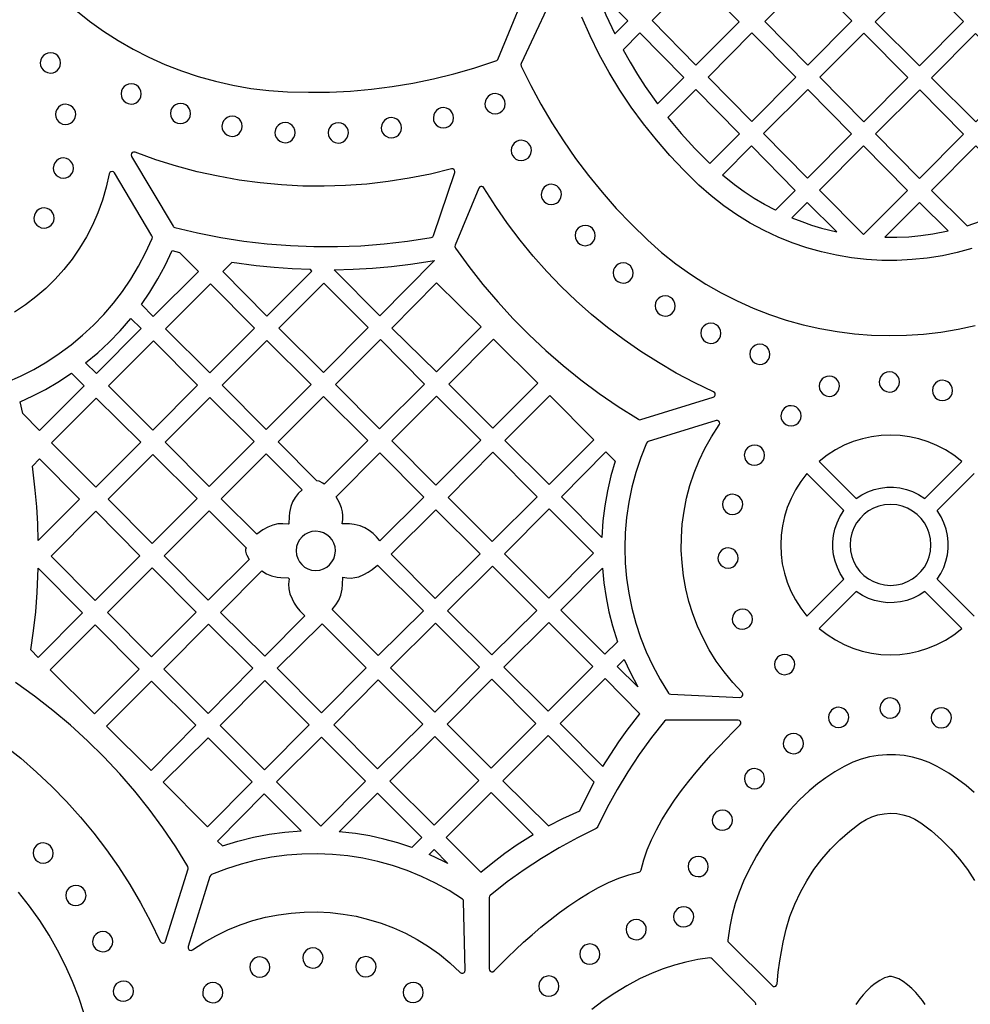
# Model space of a CAD drawing. Header units: millimetres. Extents: x -1176 to 822, y -1617 to -119.
# Tile 10 of 119: x -980 to -821, y -1178 to -1014. Entities that reach past the tile are written whole.
import ezdxf

# ---------------------------------------------------------------- set-up
doc = ezdxf.new("R2010")
doc.units = ezdxf.units.MM
doc.layers.add('pattern', color=5, linetype='Continuous', true_color=0x0000ff)

msp = doc.modelspace()

# ---------------------------------------------------------------- linework, layer by layer
at = {"layer": 'pattern'}
for points in [[(-970.53, -1012.07), (-968.26, -1013.86), (-965.9, -1015.54), (-963.46, -1017.11), (-960.94, -1018.56), (-958.34, -1019.89), (-955.66, -1021.09), (-952.92, -1022.16), (-950.12, -1023.1), (-947.25, -1023.9), (-944.33, -1024.56), (-941.35, -1025.08), (-938.33, -1025.44), (-935.26, -1025.66), (-931.75, -1025.74), (-928.25, -1025.7), (-924.75, -1025.52), (-921.27, -1025.21), (-917.8, -1024.77), (-914.36, -1024.2), (-910.93, -1023.5), (-907.53, -1022.67), (-904.17, -1021.71), (-900.51, -1020.52), (-900.37, -1020.45), (-900.22, -1020.25), (-893.9, -1004.98)], [(-889.56, -1006.53), (-896.29, -1020.96), (-896.34, -1021.12), (-896.29, -1021.37), (-894.71, -1024.59), (-893.01, -1027.74), (-891.2, -1030.83), (-889.27, -1033.83), (-887.23, -1036.77), (-885.08, -1039.62), (-882.82, -1042.39), (-880.46, -1045.07), (-877.99, -1047.67), (-875.21, -1050.36), (-872.91, -1052.4), (-870.53, -1054.3), (-868.07, -1056.06), (-865.55, -1057.68), (-862.97, -1059.16), (-860.33, -1060.5), (-857.65, -1061.7), (-854.91, -1062.77), (-852.14, -1063.69), (-849.34, -1064.47), (-846.51, -1065.11), (-843.66, -1065.61), (-840.78, -1065.97), (-837.9, -1066.2), (-835.01, -1066.28), (-832.12, -1066.22), (-829.24, -1066.02), (-826.37, -1065.68), (-823.51, -1065.2), (-820.67, -1064.59)], [(-821.18, -1051.75), (-823.64, -1052.42), (-826.12, -1052.96), (-828.63, -1053.36), (-831.15, -1053.62), (-833.68, -1053.75), (-836.21, -1053.74), (-838.74, -1053.59), (-841.26, -1053.31), (-843.76, -1052.89), (-846.24, -1052.34), (-848.7, -1051.65), (-851.12, -1050.82), (-853.5, -1049.86), (-855.84, -1048.76), (-858.13, -1047.53), (-860.36, -1046.15), (-862.53, -1044.65), (-864.63, -1043), (-866.68, -1041.2), (-869.16, -1038.79), (-871.53, -1036.28), (-873.78, -1033.68), (-875.92, -1030.99), (-877.95, -1028.22), (-879.85, -1025.36), (-881.63, -1022.42), (-883.29, -1019.42), (-884.82, -1016.34), (-886.22, -1013.19)], [(-982.04, -1074.04), (-979.74, -1073.03), (-977.51, -1071.9), (-975.36, -1070.64), (-973.29, -1069.28), (-971.3, -1067.8), (-969.39, -1066.22), (-967.59, -1064.54), (-965.87, -1062.75), (-964.26, -1060.88), (-962.76, -1058.91), (-961.36, -1056.86), (-960.07, -1054.72), (-958.91, -1052.51), (-957.8, -1050.09), (-957.76, -1049.9), (-957.83, -1049.66), (-964.07, -1039.18), (-964.24, -1039.01), (-964.45, -1038.95), (-964.67, -1038.98), (-964.85, -1039.11), (-964.96, -1039.34), (-965.46, -1041.56), (-966.09, -1043.73), (-966.86, -1045.83), (-967.75, -1047.86), (-968.76, -1049.83), (-969.9, -1051.71), (-971.15, -1053.52), (-972.5, -1055.24), (-973.96, -1056.87), (-975.52, -1058.4), (-977.17, -1059.84), (-978.91, -1061.17), (-980.73, -1062.39)], [(-820.84, -1113.03), (-827, -1106.86), (-826.39, -1105.91), (-825.89, -1104.92), (-825.52, -1103.88), (-825.27, -1102.82), (-825.15, -1101.74), (-825.14, -1100.66), (-825.26, -1099.58), (-825.49, -1098.51), (-825.86, -1097.48), (-826.34, -1096.48), (-827, -1095.44), (-820.84, -1089.27)], [(-982.44, -1134.51), (-979.71, -1136.7), (-977.07, -1138.99), (-974.53, -1141.39), (-972.1, -1143.89), (-969.76, -1146.49), (-967.53, -1149.17), (-965.41, -1151.95), (-963.4, -1154.81), (-961.5, -1157.75), (-959.73, -1160.77), (-958.07, -1163.87), (-956.45, -1167.23), (-956.3, -1167.41), (-956.1, -1167.5), (-955.89, -1167.49), (-955.69, -1167.39), (-955.55, -1167.17), (-951.8, -1155.13), (-951.78, -1154.98), (-951.85, -1154.74), (-953.88, -1151.46), (-956.03, -1148.27), (-958.31, -1145.17), (-960.7, -1142.17), (-963.21, -1139.27), (-965.83, -1136.47), (-968.56, -1133.77), (-971.4, -1131.19), (-974.34, -1128.71), (-977.38, -1126.35), (-980.59, -1124.07)], [(-820.83, -1142.4), (-822.17, -1141.25), (-823.58, -1140.19), (-825.04, -1139.2), (-826.98, -1138.06), (-828.31, -1137.41), (-829.68, -1136.9), (-831.08, -1136.51), (-832.51, -1136.25), (-833.94, -1136.11), (-835.39, -1136.11), (-836.83, -1136.23), (-838.25, -1136.48), (-839.66, -1136.86), (-841.03, -1137.37), (-842.48, -1138.06), (-844.03, -1138.96), (-845.51, -1139.93), (-846.93, -1140.97), (-848.29, -1142.1), (-849.93, -1143.63), (-851.57, -1145.37), (-853.11, -1147.16), (-854.53, -1149.02), (-855.86, -1150.95), (-857.1, -1152.96), (-858.38, -1155.33), (-859.25, -1157.16), (-859.99, -1159), (-860.62, -1160.88), (-861.14, -1162.78), (-861.54, -1164.73), (-861.87, -1167.02), (-861.86, -1167.2), (-861.72, -1167.41), (-854.47, -1174.58), (-854.29, -1174.7), (-854.08, -1174.72), (-853.89, -1174.66), (-853.74, -1174.52), (-853.65, -1174.28), (-853.46, -1172.35), (-853.21, -1170.44), (-852.67, -1167.32), (-852.16, -1165.15), (-851.51, -1163.04), (-850.71, -1160.99), (-849.78, -1159), (-848.72, -1157.09), (-847.53, -1155.25), (-846.21, -1153.5), (-844.77, -1151.84), (-843.22, -1150.28), (-841.56, -1148.82), (-839.77, -1147.46), (-838.84, -1146.89), (-837.86, -1146.44), (-836.85, -1146.13), (-835.82, -1145.93), (-834.77, -1145.86), (-833.72, -1145.92), (-832.68, -1146.11), (-831.67, -1146.42), (-830.69, -1146.85), (-829.69, -1147.46), (-827.92, -1148.8), (-826.25, -1150.26), (-824.7, -1151.82), (-823.26, -1153.48), (-821.95, -1155.23), (-820.75, -1157.06)], [(-969.11, -1179.25), (-970.02, -1176.55), (-971.07, -1173.88), (-972.24, -1171.26), (-973.55, -1168.69), (-974.98, -1166.17), (-976.54, -1163.71), (-978.23, -1161.31), (-980.05, -1158.98)], [(-857.19, -1177.8), (-857.2, -1177.6), (-857.32, -1177.37), (-864.49, -1170.12), (-864.64, -1170.01), (-864.89, -1169.97), (-866.89, -1170.25), (-868.85, -1170.64), (-870.76, -1171.14), (-872.63, -1171.75), (-874.48, -1172.48), (-876.58, -1173.46), (-878.68, -1174.59), (-880.7, -1175.81), (-882.64, -1177.13), (-884.51, -1178.55)], [(-828.98, -1177.71), (-829.44, -1177.07), (-829.97, -1176.4), (-830.56, -1175.72), (-831.21, -1175.06), (-831.9, -1174.45), (-832.63, -1173.91), (-833.39, -1173.47), (-834.2, -1173.14), (-834.59, -1173.07), (-834.96, -1173.07), (-835.32, -1173.15), (-835.77, -1173.3), (-836.55, -1173.7), (-837.3, -1174.2), (-838.02, -1174.8), (-838.68, -1175.44), (-839.29, -1176.11), (-839.86, -1176.8), (-840.53, -1177.71)]]:
    msp.add_lwpolyline(points, dxfattribs=at)
for points in [[(-867.31, -1006.6), (-874.49, -1013.8), (-867.18, -1021.2), (-859.97, -1013.97)], [(-855.72, -1013.96), (-848.54, -1021.22), (-841.19, -1013.85), (-848.41, -1006.55)], [(-829.93, -1021.32), (-822.59, -1013.95), (-829.97, -1006.62), (-837.32, -1013.99)], [(-880.7, -1016.01), (-878.53, -1013.82), (-884.01, -1008.28), (-883.13, -1010.56), (-882.19, -1012.81)], [(-879.33, -1018.65), (-878.16, -1020.74), (-876.92, -1022.78), (-875.63, -1024.79), (-873.61, -1027.65), (-869.22, -1023.25), (-876.53, -1015.85)], [(-857.86, -1015.84), (-865.17, -1023.24), (-857.89, -1030.6), (-850.55, -1023.24)], [(-846.55, -1023.24), (-839.23, -1030.65), (-831.89, -1023.28), (-839.2, -1015.87)], [(-813.19, -1023.28), (-820.57, -1015.95), (-827.92, -1023.32), (-820.54, -1030.65)], [(-976.44, -1020.84), (-976.38, -1021.28), (-976.22, -1021.67), (-975.97, -1022.01), (-975.64, -1022.27), (-975.26, -1022.45), (-974.76, -1022.52), (-974.32, -1022.47), (-973.92, -1022.3), (-973.59, -1022.05), (-973.32, -1021.73), (-973.15, -1021.34), (-973.07, -1020.84), (-973.13, -1020.4), (-973.29, -1020.01), (-973.54, -1019.67), (-973.87, -1019.4), (-974.26, -1019.23), (-974.76, -1019.15), (-975.19, -1019.21), (-975.59, -1019.37), (-975.92, -1019.62), (-976.19, -1019.95), (-976.36, -1020.34)], [(-962.99, -1026), (-962.93, -1026.44), (-962.77, -1026.83), (-962.52, -1027.17), (-962.19, -1027.43), (-961.8, -1027.61), (-961.3, -1027.69), (-960.87, -1027.63), (-960.47, -1027.47), (-960.13, -1027.21), (-959.87, -1026.89), (-959.69, -1026.5), (-959.62, -1026), (-959.68, -1025.56), (-959.84, -1025.17), (-960.09, -1024.83), (-960.42, -1024.57), (-960.8, -1024.39), (-961.3, -1024.31), (-961.74, -1024.37), (-962.14, -1024.53), (-962.47, -1024.79), (-962.74, -1025.11), (-962.91, -1025.5)], [(-864.88, -1037.6), (-859.93, -1032.65), (-867.22, -1025.27), (-871.87, -1029.93), (-869.67, -1032.58), (-867.35, -1035.12)], [(-848.59, -1040.02), (-841.24, -1032.66), (-848.55, -1025.25), (-855.9, -1032.62)], [(-829.89, -1025.3), (-837.24, -1032.66), (-829.92, -1040.07), (-822.58, -1032.7)], [(-902.34, -1027.64), (-902.29, -1028.08), (-902.12, -1028.47), (-901.87, -1028.81), (-901.54, -1029.07), (-901.16, -1029.25), (-900.66, -1029.32), (-900.22, -1029.27), (-899.82, -1029.1), (-899.49, -1028.85), (-899.22, -1028.53), (-899.05, -1028.14), (-898.97, -1027.64), (-899.03, -1027.2), (-899.19, -1026.81), (-899.44, -1026.47), (-899.77, -1026.2), (-900.16, -1026.03), (-900.66, -1025.95), (-901.09, -1026.01), (-901.49, -1026.17), (-901.83, -1026.42), (-902.09, -1026.75), (-902.27, -1027.14)], [(-973.9, -1029.41), (-973.85, -1029.85), (-973.68, -1030.25), (-973.43, -1030.58), (-973.11, -1030.85), (-972.72, -1031.02), (-972.22, -1031.1), (-971.78, -1031.04), (-971.39, -1030.88), (-971.05, -1030.63), (-970.78, -1030.3), (-970.61, -1029.91), (-970.53, -1029.41), (-970.59, -1028.98), (-970.75, -1028.58), (-971, -1028.25), (-971.33, -1027.98), (-971.72, -1027.8), (-972.22, -1027.73), (-972.66, -1027.79), (-973.05, -1027.95), (-973.39, -1028.2), (-973.65, -1028.53), (-973.83, -1028.91)], [(-954.76, -1029.26), (-954.7, -1029.7), (-954.54, -1030.1), (-954.29, -1030.43), (-953.96, -1030.7), (-953.57, -1030.87), (-953.07, -1030.95), (-952.64, -1030.89), (-952.24, -1030.73), (-951.9, -1030.48), (-951.64, -1030.15), (-951.46, -1029.76), (-951.39, -1029.26), (-951.45, -1028.83), (-951.61, -1028.43), (-951.86, -1028.09), (-952.19, -1027.83), (-952.57, -1027.65), (-953.07, -1027.58), (-953.51, -1027.63), (-953.91, -1027.8), (-954.24, -1028.05), (-954.51, -1028.38), (-954.68, -1028.76)], [(-910.94, -1029.98), (-910.89, -1030.42), (-910.73, -1030.81), (-910.47, -1031.15), (-910.15, -1031.41), (-909.76, -1031.59), (-909.26, -1031.66), (-908.82, -1031.61), (-908.43, -1031.44), (-908.09, -1031.19), (-907.83, -1030.87), (-907.65, -1030.48), (-907.57, -1029.98), (-907.63, -1029.54), (-907.79, -1029.15), (-908.05, -1028.81), (-908.37, -1028.54), (-908.76, -1028.37), (-909.26, -1028.29), (-909.7, -1028.35), (-910.09, -1028.51), (-910.43, -1028.76), (-910.69, -1029.09), (-910.87, -1029.48)], [(-946.17, -1031.4), (-946.11, -1031.84), (-945.95, -1032.23), (-945.7, -1032.57), (-945.37, -1032.83), (-944.98, -1033.01), (-944.48, -1033.09), (-944.05, -1033.03), (-943.65, -1032.87), (-943.31, -1032.61), (-943.05, -1032.29), (-942.87, -1031.9), (-942.8, -1031.4), (-942.86, -1030.96), (-943.02, -1030.57), (-943.27, -1030.23), (-943.6, -1029.97), (-943.98, -1029.79), (-944.48, -1029.72), (-944.92, -1029.77), (-945.31, -1029.94), (-945.65, -1030.19), (-945.92, -1030.51), (-946.09, -1030.9)], [(-919.62, -1031.64), (-919.56, -1032.08), (-919.4, -1032.47), (-919.15, -1032.81), (-918.82, -1033.07), (-918.43, -1033.25), (-917.93, -1033.33), (-917.5, -1033.27), (-917.1, -1033.11), (-916.76, -1032.85), (-916.5, -1032.53), (-916.32, -1032.14), (-916.25, -1031.64), (-916.31, -1031.2), (-916.47, -1030.81), (-916.72, -1030.47), (-917.05, -1030.21), (-917.43, -1030.03), (-917.93, -1029.96), (-918.37, -1030.01), (-918.77, -1030.18), (-919.1, -1030.43), (-919.37, -1030.75), (-919.54, -1031.14)], [(-937.34, -1032.45), (-937.28, -1032.89), (-937.12, -1033.28), (-936.87, -1033.62), (-936.54, -1033.89), (-936.15, -1034.06), (-935.65, -1034.14), (-935.22, -1034.08), (-934.82, -1033.92), (-934.48, -1033.67), (-934.22, -1033.34), (-934.04, -1032.95), (-933.97, -1032.45), (-934.03, -1032.02), (-934.19, -1031.62), (-934.44, -1031.28), (-934.77, -1031.02), (-935.15, -1030.84), (-935.65, -1030.77), (-936.09, -1030.82), (-936.49, -1030.99), (-936.82, -1031.24), (-937.09, -1031.57), (-937.26, -1031.95)], [(-928.46, -1032.5), (-928.41, -1032.94), (-928.25, -1033.33), (-927.99, -1033.67), (-927.67, -1033.93), (-927.28, -1034.11), (-926.78, -1034.19), (-926.34, -1034.13), (-925.95, -1033.97), (-925.61, -1033.72), (-925.35, -1033.39), (-925.17, -1033), (-925.1, -1032.5), (-925.15, -1032.06), (-925.31, -1031.67), (-925.57, -1031.33), (-925.89, -1031.07), (-926.28, -1030.89), (-926.78, -1030.82), (-927.22, -1030.87), (-927.61, -1031.04), (-927.95, -1031.29), (-928.21, -1031.61), (-928.39, -1032)], [(-897.96, -1035.41), (-897.91, -1035.85), (-897.74, -1036.24), (-897.49, -1036.58), (-897.17, -1036.85), (-896.78, -1037.02), (-896.28, -1037.1), (-895.84, -1037.04), (-895.45, -1036.88), (-895.11, -1036.63), (-894.85, -1036.3), (-894.67, -1035.91), (-894.59, -1035.41), (-894.65, -1034.97), (-894.81, -1034.58), (-895.06, -1034.24), (-895.39, -1033.98), (-895.78, -1033.8), (-896.28, -1033.73), (-896.72, -1033.78), (-897.11, -1033.95), (-897.45, -1034.2), (-897.71, -1034.53), (-897.89, -1034.91)], [(-862.78, -1039.52), (-857.94, -1034.67), (-850.62, -1042.07), (-853.94, -1045.4), (-855.73, -1044.45), (-857.46, -1043.43), (-859.13, -1042.34), (-860.76, -1041.16)], [(-839.28, -1049.45), (-831.93, -1042.08), (-839.24, -1034.68), (-846.59, -1042.05)], [(-821.99, -1047.96), (-819.78, -1047.2), (-817.35, -1046.21), (-813.23, -1042.08), (-820.54, -1034.68), (-827.92, -1042.08)], [(-974.28, -1038.35), (-974.22, -1038.79), (-974.06, -1039.19), (-973.81, -1039.52), (-973.48, -1039.79), (-973.09, -1039.96), (-972.59, -1040.04), (-972.16, -1039.98), (-971.76, -1039.82), (-971.42, -1039.57), (-971.16, -1039.24), (-970.98, -1038.85), (-970.91, -1038.35), (-970.97, -1037.92), (-971.13, -1037.52), (-971.38, -1037.19), (-971.71, -1036.92), (-972.09, -1036.74), (-972.59, -1036.67), (-973.03, -1036.73), (-973.43, -1036.89), (-973.76, -1037.14), (-974.03, -1037.47), (-974.2, -1037.85)], [(-907.94, -1038.49), (-911.43, -1039.35), (-914.95, -1040.05), (-918.48, -1040.61), (-922.02, -1041.02), (-925.58, -1041.28), (-929.13, -1041.39), (-932.69, -1041.35), (-936.24, -1041.17), (-939.78, -1040.84), (-943.31, -1040.36), (-946.82, -1039.73), (-950.3, -1038.96), (-953.76, -1038.04), (-957.18, -1036.97), (-960.65, -1035.72), (-960.9, -1035.69), (-961.11, -1035.78), (-961.25, -1035.95), (-961.31, -1036.17), (-961.24, -1036.42), (-954.32, -1048.03), (-954.25, -1048.13), (-954.03, -1048.25), (-950.22, -1049.16), (-946.38, -1049.91), (-942.51, -1050.52), (-938.63, -1050.98), (-934.74, -1051.28), (-930.84, -1051.44), (-926.94, -1051.44), (-923.04, -1051.29), (-919.14, -1051), (-915.25, -1050.55), (-911.29, -1049.93), (-911.15, -1049.89), (-911.04, -1049.82), (-910.92, -1049.61), (-907.36, -1039.11), (-907.34, -1038.91), (-907.39, -1038.73), (-907.51, -1038.58), (-907.68, -1038.49)], [(-864.26, -1075.63), (-867.39, -1074.13), (-870.45, -1072.52), (-873.43, -1070.78), (-876.34, -1068.94), (-879.17, -1066.98), (-881.92, -1064.91), (-884.58, -1062.74), (-887.15, -1060.46), (-889.63, -1058.08), (-892.01, -1055.6), (-894.3, -1053.03), (-896.48, -1050.36), (-898.56, -1047.61), (-900.53, -1044.77), (-902.52, -1041.63), (-902.66, -1041.48), (-902.85, -1041.41), (-903.04, -1041.41), (-903.22, -1041.49), (-903.38, -1041.7), (-907.32, -1051.23), (-907.37, -1051.45), (-907.27, -1051.68), (-905.03, -1054.77), (-902.67, -1057.77), (-900.21, -1060.67), (-897.64, -1063.47), (-894.97, -1066.17), (-892.19, -1068.77), (-889.32, -1071.26), (-886.36, -1073.65), (-883.31, -1075.92), (-880.17, -1078.08), (-876.78, -1080.22), (-876.64, -1080.28), (-876.39, -1080.27), (-864.31, -1076.53), (-864.11, -1076.4), (-864, -1076.22), (-863.98, -1076), (-864.06, -1075.79)], [(-892.96, -1042.75), (-892.9, -1043.19), (-892.74, -1043.58), (-892.49, -1043.92), (-892.16, -1044.18), (-891.78, -1044.36), (-891.28, -1044.43), (-890.84, -1044.38), (-890.44, -1044.21), (-890.11, -1043.96), (-889.84, -1043.64), (-889.67, -1043.25), (-889.59, -1042.75), (-889.65, -1042.31), (-889.81, -1041.92), (-890.06, -1041.58), (-890.39, -1041.32), (-890.78, -1041.14), (-891.28, -1041.06), (-891.71, -1041.12), (-892.11, -1041.28), (-892.45, -1041.53), (-892.71, -1041.86), (-892.89, -1042.25)], [(-851.18, -1046.65), (-849.55, -1047.28), (-847.91, -1047.85), (-846.25, -1048.35), (-843.72, -1048.97), (-848.63, -1044.09)], [(-825.16, -1048.82), (-829.92, -1044.09), (-835.71, -1049.9), (-833.69, -1049.89), (-831.69, -1049.8), (-829.7, -1049.61), (-827.71, -1049.33)], [(-977.5, -1046.69), (-977.45, -1047.13), (-977.28, -1047.52), (-977.03, -1047.86), (-976.7, -1048.12), (-976.32, -1048.3), (-975.82, -1048.37), (-975.38, -1048.32), (-974.99, -1048.15), (-974.65, -1047.9), (-974.39, -1047.58), (-974.21, -1047.19), (-974.13, -1046.69), (-974.19, -1046.25), (-974.35, -1045.86), (-974.6, -1045.52), (-974.93, -1045.26), (-975.32, -1045.08), (-975.82, -1045), (-976.26, -1045.06), (-976.65, -1045.22), (-976.99, -1045.47), (-977.25, -1045.8), (-977.43, -1046.19)], [(-887.32, -1049.6), (-887.26, -1050.04), (-887.1, -1050.44), (-886.85, -1050.77), (-886.52, -1051.04), (-886.14, -1051.21), (-885.64, -1051.29), (-885.2, -1051.23), (-884.8, -1051.07), (-884.46, -1050.82), (-884.2, -1050.49), (-884.02, -1050.1), (-883.95, -1049.6), (-884.01, -1049.17), (-884.17, -1048.77), (-884.42, -1048.44), (-884.75, -1048.17), (-885.14, -1048), (-885.64, -1047.92), (-886.07, -1047.98), (-886.47, -1048.14), (-886.8, -1048.39), (-887.07, -1048.72), (-887.24, -1049.1)], [(-954.48, -1052.11), (-953.25, -1052.42), (-950.1, -1055.59), (-957.62, -1063.11), (-959.6, -1061.11), (-958.16, -1059.01), (-956.84, -1056.84), (-955.65, -1054.61)], [(-931.41, -1055.28), (-934.45, -1055.16), (-937.47, -1054.95), (-940.49, -1054.66), (-944.54, -1054.12), (-946.04, -1055.62), (-938.7, -1063.02), (-931.18, -1055.51)], [(-910.73, -1053.74), (-919.87, -1062.98), (-927.48, -1055.3), (-924.28, -1055.21), (-921.09, -1055.03), (-917.92, -1054.75), (-914.76, -1054.37)], [(-881, -1055.84), (-880.94, -1056.28), (-880.78, -1056.68), (-880.53, -1057.01), (-880.2, -1057.28), (-879.82, -1057.45), (-879.32, -1057.53), (-878.88, -1057.47), (-878.48, -1057.31), (-878.15, -1057.06), (-877.88, -1056.73), (-877.71, -1056.34), (-877.63, -1055.84), (-877.69, -1055.41), (-877.85, -1055.01), (-878.1, -1054.67), (-878.43, -1054.41), (-878.82, -1054.23), (-879.32, -1054.16), (-879.75, -1054.21), (-880.15, -1054.38), (-880.49, -1054.63), (-880.75, -1054.96), (-880.93, -1055.34)], [(-955.58, -1065.16), (-948.17, -1072.5), (-940.73, -1065.05), (-948.07, -1057.65)], [(-936.68, -1065.06), (-929.27, -1072.4), (-921.83, -1064.95), (-929.17, -1057.54)], [(-902.97, -1064.8), (-910.4, -1072.31), (-917.85, -1065.01), (-910.41, -1057.5)], [(-874, -1061.33), (-873.94, -1061.77), (-873.78, -1062.17), (-873.53, -1062.5), (-873.2, -1062.77), (-872.81, -1062.94), (-872.31, -1063.02), (-871.88, -1062.96), (-871.48, -1062.8), (-871.15, -1062.55), (-870.88, -1062.22), (-870.7, -1061.83), (-870.63, -1061.33), (-870.69, -1060.9), (-870.85, -1060.5), (-871.1, -1060.16), (-871.43, -1059.9), (-871.81, -1059.72), (-872.31, -1059.65), (-872.75, -1059.71), (-873.15, -1059.87), (-873.48, -1060.12), (-873.75, -1060.45), (-873.93, -1060.83)], [(-961.35, -1063.4), (-959.62, -1065.11), (-967.1, -1072.58), (-968.89, -1070.81), (-966.87, -1069.13), (-964.96, -1067.36), (-963.15, -1065.49)], [(-866.38, -1065.89), (-866.32, -1066.33), (-866.16, -1066.72), (-865.91, -1067.06), (-865.58, -1067.32), (-865.2, -1067.5), (-864.7, -1067.58), (-864.26, -1067.52), (-863.86, -1067.36), (-863.53, -1067.1), (-863.26, -1066.78), (-863.09, -1066.39), (-863.01, -1065.89), (-863.07, -1065.45), (-863.23, -1065.06), (-863.48, -1064.72), (-863.81, -1064.46), (-864.2, -1064.28), (-864.7, -1064.21), (-865.13, -1064.26), (-865.53, -1064.42), (-865.87, -1064.68), (-866.13, -1065), (-866.31, -1065.39)], [(-957.57, -1067.15), (-965.05, -1074.62), (-957.71, -1082.03), (-950.23, -1074.55)], [(-946.15, -1074.52), (-938.81, -1081.93), (-931.3, -1074.42), (-938.71, -1067.08)], [(-919.91, -1081.83), (-912.43, -1074.35), (-919.77, -1066.94), (-927.24, -1074.42)], [(-901.01, -1081.68), (-893.52, -1074.19), (-900.9, -1066.88), (-908.36, -1074.34)], [(-858.22, -1069.39), (-858.17, -1069.83), (-858, -1070.22), (-857.75, -1070.56), (-857.43, -1070.82), (-857.04, -1071), (-856.54, -1071.07), (-856.1, -1071.02), (-855.71, -1070.86), (-855.37, -1070.6), (-855.11, -1070.28), (-854.93, -1069.89), (-854.85, -1069.39), (-854.91, -1068.95), (-855.07, -1068.56), (-855.32, -1068.22), (-855.65, -1067.96), (-856.04, -1067.78), (-856.54, -1067.71), (-856.98, -1067.76), (-857.37, -1067.92), (-857.71, -1068.18), (-857.97, -1068.5), (-858.15, -1068.89)], [(-971.22, -1072.54), (-969.15, -1074.63), (-976.58, -1082.07), (-979.35, -1079.27), (-979.82, -1077.29), (-977.66, -1076.31), (-975.57, -1075.23), (-973.53, -1074.05)], [(-836.63, -1073.99), (-836.58, -1074.43), (-836.42, -1074.82), (-836.16, -1075.16), (-835.84, -1075.42), (-835.45, -1075.6), (-834.95, -1075.68), (-834.51, -1075.62), (-834.12, -1075.46), (-833.78, -1075.2), (-833.52, -1074.88), (-833.34, -1074.49), (-833.26, -1073.99), (-833.32, -1073.55), (-833.48, -1073.16), (-833.74, -1072.82), (-834.06, -1072.56), (-834.45, -1072.38), (-834.95, -1072.31), (-835.39, -1072.36), (-835.78, -1072.52), (-836.12, -1072.78), (-836.38, -1073.1), (-836.56, -1073.49)], [(-846.64, -1074.72), (-846.58, -1075.15), (-846.42, -1075.55), (-846.17, -1075.88), (-845.84, -1076.15), (-845.46, -1076.33), (-844.96, -1076.4), (-844.52, -1076.34), (-844.12, -1076.18), (-843.79, -1075.93), (-843.52, -1075.6), (-843.35, -1075.22), (-843.27, -1074.72), (-843.33, -1074.28), (-843.49, -1073.88), (-843.74, -1073.55), (-844.07, -1073.28), (-844.46, -1073.11), (-844.96, -1073.03), (-845.39, -1073.09), (-845.79, -1073.25), (-846.13, -1073.5), (-846.39, -1073.83), (-846.57, -1074.22)], [(-827.78, -1075.41), (-827.72, -1075.84), (-827.56, -1076.24), (-827.31, -1076.58), (-826.98, -1076.84), (-826.6, -1077.02), (-826.1, -1077.09), (-825.66, -1077.03), (-825.27, -1076.87), (-824.93, -1076.62), (-824.66, -1076.29), (-824.49, -1075.91), (-824.41, -1075.41), (-824.47, -1074.97), (-824.63, -1074.58), (-824.88, -1074.24), (-825.21, -1073.97), (-825.6, -1073.8), (-826.1, -1073.72), (-826.53, -1073.78), (-826.93, -1073.94), (-827.27, -1074.19), (-827.53, -1074.52), (-827.71, -1074.91)], [(-967.11, -1076.68), (-974.55, -1084.12), (-967.21, -1091.53), (-959.7, -1084.02)], [(-948.31, -1091.43), (-940.8, -1083.92), (-948.21, -1076.58), (-955.65, -1084.02)], [(-929.11, -1091.02), (-929.33, -1090.87), (-929.98, -1090.54), (-930.37, -1090.45), (-936.79, -1083.96), (-929.26, -1076.43), (-921.86, -1083.77)], [(-910.53, -1091.2), (-903.02, -1083.69), (-910.41, -1076.37), (-917.85, -1083.81)], [(-884.17, -1083.64), (-891.51, -1076.23), (-899.01, -1083.73), (-891.64, -1091.1)], [(-853.01, -1079.63), (-852.96, -1080.07), (-852.8, -1080.46), (-852.54, -1080.8), (-852.22, -1081.06), (-851.83, -1081.24), (-851.33, -1081.32), (-850.89, -1081.26), (-850.5, -1081.1), (-850.16, -1080.84), (-849.9, -1080.52), (-849.72, -1080.13), (-849.64, -1079.63), (-849.7, -1079.19), (-849.86, -1078.8), (-850.12, -1078.46), (-850.44, -1078.2), (-850.83, -1078.02), (-851.33, -1077.95), (-851.77, -1078), (-852.16, -1078.16), (-852.5, -1078.42), (-852.76, -1078.74), (-852.94, -1079.13)], [(-859.49, -1125.74), (-861.05, -1124.07), (-862.49, -1122.32), (-863.79, -1120.5), (-864.96, -1118.61), (-866, -1116.67), (-866.92, -1114.67), (-867.7, -1112.63), (-868.35, -1110.56), (-868.87, -1108.45), (-869.25, -1106.32), (-869.5, -1104.16), (-869.62, -1102), (-869.61, -1099.83), (-869.46, -1097.67), (-869.17, -1095.51), (-868.75, -1093.37), (-868.19, -1091.25), (-867.49, -1089.16), (-866.66, -1087.1), (-865.69, -1085.08), (-864.58, -1083.12), (-863.29, -1081.15), (-863.2, -1080.91), (-863.24, -1080.69), (-863.37, -1080.51), (-863.57, -1080.4), (-863.83, -1080.41), (-875.13, -1083.91), (-875.28, -1083.98), (-875.43, -1084.18), (-876.39, -1086.6), (-877.2, -1089.06), (-877.86, -1091.54), (-878.37, -1094.05), (-878.74, -1096.57), (-878.95, -1099.11), (-879.03, -1101.65), (-878.95, -1104.18), (-878.73, -1106.71), (-878.37, -1109.21), (-877.86, -1111.7), (-877.2, -1114.16), (-876.41, -1116.58), (-875.47, -1118.96), (-874.39, -1121.3), (-873.16, -1123.57), (-871.77, -1125.83), (-871.63, -1125.98), (-871.39, -1126.04), (-859.86, -1126.56), (-859.63, -1126.51), (-859.46, -1126.37), (-859.37, -1126.18), (-859.37, -1125.96)], [(-846.64, -1087.23), (-840.47, -1093.4), (-839.52, -1092.78), (-838.53, -1092.29), (-837.49, -1091.92), (-836.43, -1091.67), (-835.35, -1091.54), (-834.26, -1091.53), (-833.18, -1091.65), (-832.12, -1091.89), (-831.08, -1092.25), (-830.08, -1092.73), (-829.05, -1093.4), (-822.88, -1087.23), (-824.2, -1086.21), (-825.58, -1085.32), (-827.02, -1084.57), (-828.51, -1083.95), (-830.04, -1083.47), (-831.59, -1083.13), (-833.16, -1082.92), (-834.74, -1082.85), (-836.33, -1082.92), (-837.9, -1083.12), (-839.45, -1083.46), (-840.98, -1083.94), (-842.47, -1084.55), (-843.91, -1085.3), (-845.29, -1086.19)], [(-938.54, -1098.17), (-939.38, -1098.64), (-940.34, -1099.33), (-946.28, -1093.45), (-938.78, -1085.95), (-932.82, -1091.97), (-933.46, -1092.6), (-933.98, -1093.27), (-934.39, -1093.98), (-934.69, -1094.77), (-934.91, -1095.73), (-934.99, -1096.41), (-935.02, -1097.62), (-935.12, -1097.71), (-936.01, -1097.61), (-936.86, -1097.65), (-937.69, -1097.83)], [(-926.12, -1097.65), (-926.02, -1096.94), (-926, -1096.27), (-926.07, -1095.62), (-926.23, -1094.97), (-926.57, -1094.13), (-926.57, -1094.11), (-927.15, -1093.11), (-919.84, -1085.8), (-912.53, -1093.18), (-919.88, -1100.47), (-920.4, -1099.8), (-920.99, -1099.22), (-921.66, -1098.72), (-922.38, -1098.31), (-923.15, -1097.99), (-924.12, -1097.76), (-924.92, -1097.66)], [(-893.66, -1093.16), (-901.03, -1085.72), (-908.49, -1093.24), (-901.16, -1100.58)], [(-880.65, -1087.17), (-881.36, -1089.64), (-881.93, -1092.12), (-882.37, -1094.62), (-882.67, -1097.15), (-882.85, -1099.89), (-889.59, -1093.14), (-882.17, -1085.65)], [(-859.12, -1086.2), (-859.06, -1086.63), (-858.9, -1087.03), (-858.65, -1087.37), (-858.32, -1087.63), (-857.93, -1087.81), (-857.43, -1087.88), (-857, -1087.82), (-856.6, -1087.66), (-856.26, -1087.41), (-856, -1087.08), (-855.82, -1086.7), (-855.75, -1086.2), (-855.81, -1085.76), (-855.97, -1085.37), (-856.22, -1085.03), (-856.55, -1084.76), (-856.93, -1084.59), (-857.43, -1084.51), (-857.87, -1084.57), (-858.27, -1084.73), (-858.6, -1084.98), (-858.87, -1085.31), (-859.04, -1085.7)], [(-976.77, -1100.41), (-976.86, -1097.61), (-977.03, -1094.83), (-977.27, -1092.05), (-977.76, -1088), (-976.58, -1086.82), (-969.92, -1093.55)], [(-965.15, -1093.52), (-957.81, -1100.93), (-950.3, -1093.42), (-957.71, -1086.08)], [(-842.51, -1095.44), (-848.68, -1089.27), (-849.7, -1090.59), (-850.59, -1091.97), (-851.34, -1093.41), (-851.96, -1094.9), (-852.44, -1096.43), (-852.78, -1097.98), (-852.99, -1099.55), (-853.06, -1101.13), (-852.99, -1102.72), (-852.79, -1104.29), (-852.45, -1105.84), (-851.97, -1107.37), (-851.36, -1108.86), (-850.61, -1110.3), (-849.72, -1111.68), (-848.68, -1113.03), (-842.51, -1106.86), (-843.13, -1105.91), (-843.62, -1104.92), (-843.99, -1103.88), (-844.24, -1102.82), (-844.37, -1101.74), (-844.38, -1100.66), (-844.26, -1099.58), (-844.02, -1098.51), (-843.66, -1097.48), (-843.18, -1096.48)], [(-862.75, -1094.39), (-862.69, -1094.83), (-862.53, -1095.23), (-862.28, -1095.56), (-861.95, -1095.83), (-861.57, -1096), (-861.07, -1096.08), (-860.63, -1096.02), (-860.23, -1095.86), (-859.9, -1095.61), (-859.63, -1095.28), (-859.46, -1094.89), (-859.38, -1094.39), (-859.44, -1093.96), (-859.6, -1093.56), (-859.85, -1093.23), (-860.18, -1092.96), (-860.57, -1092.78), (-861.07, -1092.71), (-861.5, -1092.77), (-861.9, -1092.93), (-862.23, -1093.18), (-862.5, -1093.51), (-862.68, -1093.89)], [(-967.31, -1110.43), (-959.84, -1102.95), (-967.17, -1095.54), (-974.65, -1103.02)], [(-942.15, -1101.64), (-942.22, -1101.93), (-942.23, -1102.21), (-942.12, -1102.65), (-942.02, -1102.88), (-941.63, -1103.55), (-948.46, -1110.37), (-955.8, -1102.96), (-948.28, -1095.45)], [(-903.12, -1102.66), (-910.5, -1095.29), (-917.99, -1102.71), (-910.61, -1110.08)], [(-899.09, -1102.64), (-891.72, -1110.01), (-884.28, -1102.51), (-891.65, -1095.13)], [(-841.5, -1101.15), (-841.43, -1102.14), (-841.22, -1103.09), (-840.88, -1103.99), (-840.42, -1104.81), (-839.85, -1105.56), (-839.19, -1106.23), (-838.44, -1106.8), (-837.62, -1107.26), (-836.73, -1107.6), (-835.78, -1107.81), (-834.76, -1107.89), (-833.76, -1107.82), (-832.82, -1107.61), (-831.92, -1107.27), (-831.1, -1106.81), (-830.35, -1106.25), (-829.68, -1105.59), (-829.11, -1104.84), (-828.65, -1104.01), (-828.31, -1103.12), (-828.09, -1102.18), (-828.02, -1101.15), (-828.09, -1100.16), (-828.3, -1099.21), (-828.64, -1098.32), (-829.1, -1097.49), (-829.66, -1096.74), (-830.32, -1096.07), (-831.07, -1095.51), (-831.9, -1095.04), (-832.79, -1094.7), (-833.73, -1094.49), (-834.76, -1094.41), (-835.75, -1094.48), (-836.7, -1094.69), (-837.59, -1095.03), (-838.42, -1095.49), (-839.17, -1096.05), (-839.84, -1096.72), (-840.4, -1097.46), (-840.86, -1098.29), (-841.21, -1099.18), (-841.42, -1100.13)], [(-933.8, -1102.14), (-933.74, -1102.79), (-933.55, -1103.4), (-933.26, -1103.95), (-932.86, -1104.43), (-932.39, -1104.83), (-931.84, -1105.14), (-931.24, -1105.33), (-930.53, -1105.41), (-929.88, -1105.34), (-929.27, -1105.16), (-928.71, -1104.86), (-928.23, -1104.47), (-927.83, -1103.99), (-927.53, -1103.45), (-927.33, -1102.84), (-927.25, -1102.14), (-927.32, -1101.48), (-927.51, -1100.87), (-927.8, -1100.32), (-928.2, -1099.84), (-928.67, -1099.44), (-929.22, -1099.13), (-929.82, -1098.94), (-930.53, -1098.86), (-931.18, -1098.93), (-931.79, -1099.11), (-932.34, -1099.41), (-932.82, -1099.8), (-933.22, -1100.28), (-933.53, -1100.82), (-933.73, -1101.43)], [(-863.52, -1103.33), (-863.46, -1103.76), (-863.3, -1104.16), (-863.05, -1104.5), (-862.72, -1104.76), (-862.33, -1104.94), (-861.83, -1105.01), (-861.39, -1104.95), (-861, -1104.79), (-860.66, -1104.54), (-860.4, -1104.21), (-860.22, -1103.83), (-860.15, -1103.33), (-860.2, -1102.89), (-860.37, -1102.5), (-860.62, -1102.16), (-860.95, -1101.89), (-861.33, -1101.72), (-861.83, -1101.64), (-862.27, -1101.7), (-862.66, -1101.86), (-863, -1102.11), (-863.27, -1102.44), (-863.44, -1102.83)], [(-976.78, -1105.02), (-969.38, -1112.49), (-976.77, -1119.88), (-978.01, -1118.63), (-977.56, -1115.45), (-977.21, -1112.28), (-976.96, -1109.1)], [(-957.91, -1119.82), (-950.44, -1112.35), (-957.77, -1104.94), (-965.25, -1112.41)], [(-939.52, -1105.48), (-938.72, -1105.95), (-937.89, -1106.29), (-936.94, -1106.51), (-936.34, -1106.59), (-935.12, -1106.63), (-934.96, -1106.79), (-935.06, -1107.66), (-935.01, -1108.49), (-934.83, -1109.3), (-934.49, -1110.14), (-934.11, -1110.85), (-933.68, -1111.5), (-933.2, -1112.11), (-932.36, -1112.95), (-939.05, -1119.7), (-946.43, -1112.39)], [(-920.24, -1104.51), (-912.6, -1112.14), (-920.11, -1119.58), (-927.81, -1111.89), (-927.19, -1111.14), (-926.71, -1110.35), (-926.37, -1109.5), (-926.15, -1108.54), (-926.06, -1107.75), (-926.04, -1106.54), (-925.34, -1106.65), (-924.66, -1106.67), (-924.01, -1106.6), (-923.36, -1106.44), (-922.52, -1106.1), (-921.81, -1105.71), (-921.15, -1105.27)], [(-901.11, -1104.67), (-908.57, -1112.12), (-901.21, -1119.48), (-893.72, -1112.06)], [(-880.25, -1117.27), (-882.36, -1119.37), (-889.69, -1112.04), (-882.76, -1105.04), (-882.52, -1107.49), (-882.16, -1109.9), (-881.68, -1112.29), (-881.07, -1114.65)], [(-840.47, -1108.9), (-846.64, -1115.07), (-845.32, -1116.09), (-843.93, -1116.98), (-842.49, -1117.73), (-841.01, -1118.35), (-839.48, -1118.83), (-837.93, -1119.17), (-836.36, -1119.38), (-834.77, -1119.45), (-833.19, -1119.38), (-831.62, -1119.18), (-830.07, -1118.84), (-828.54, -1118.36), (-827.05, -1117.75), (-825.61, -1117), (-824.23, -1116.11), (-822.88, -1115.07), (-829.05, -1108.9), (-829.99, -1109.52), (-830.99, -1110.01), (-832.02, -1110.39), (-833.09, -1110.64), (-834.17, -1110.76), (-835.25, -1110.77), (-836.33, -1110.65), (-837.4, -1110.41), (-838.43, -1110.05), (-839.43, -1109.57)], [(-861.14, -1113.52), (-861.08, -1113.95), (-860.92, -1114.35), (-860.66, -1114.69), (-860.34, -1114.95), (-859.95, -1115.13), (-859.45, -1115.2), (-859.01, -1115.14), (-858.62, -1114.98), (-858.28, -1114.73), (-858.02, -1114.4), (-857.84, -1114.02), (-857.76, -1113.52), (-857.82, -1113.08), (-857.98, -1112.68), (-858.24, -1112.35), (-858.56, -1112.08), (-858.95, -1111.91), (-859.45, -1111.83), (-859.89, -1111.89), (-860.28, -1112.05), (-860.62, -1112.3), (-860.88, -1112.63), (-861.06, -1113.02)], [(-967.28, -1114.44), (-974.79, -1121.95), (-967.38, -1129.29), (-959.94, -1121.85)], [(-948.48, -1129.22), (-941.02, -1121.69), (-948.41, -1114.37), (-955.87, -1121.83)], [(-936.99, -1121.71), (-929.58, -1129.12), (-922.14, -1121.6), (-929.48, -1114.27)], [(-910.58, -1114.16), (-918.09, -1121.6), (-910.68, -1129.01), (-903.24, -1121.5)], [(-891.71, -1114.07), (-899.17, -1121.52), (-891.82, -1128.87), (-884.36, -1121.42)], [(-876.89, -1124.8), (-880.29, -1121.4), (-879.12, -1120.22), (-878.15, -1122.36)], [(-854.08, -1121.08), (-854.03, -1121.52), (-853.87, -1121.91), (-853.61, -1122.25), (-853.29, -1122.51), (-852.9, -1122.69), (-852.4, -1122.77), (-851.96, -1122.71), (-851.57, -1122.55), (-851.23, -1122.3), (-850.97, -1121.97), (-850.79, -1121.58), (-850.72, -1121.08), (-850.77, -1120.64), (-850.93, -1120.25), (-851.19, -1119.91), (-851.51, -1119.65), (-851.9, -1119.47), (-852.4, -1119.4), (-852.84, -1119.45), (-853.23, -1119.62), (-853.57, -1119.87), (-853.83, -1120.19), (-854.01, -1120.58)], [(-939.08, -1138.62), (-931.64, -1131.1), (-939.02, -1123.73), (-946.45, -1131.24)], [(-912.71, -1131.03), (-920.11, -1123.63), (-927.55, -1131.14), (-920.22, -1138.48)], [(-901.21, -1123.52), (-908.65, -1131.04), (-901.32, -1138.37), (-893.84, -1130.89)], [(-882.67, -1138.09), (-881.38, -1136.01), (-880.03, -1133.98), (-878.62, -1132), (-876.52, -1129.28), (-882.32, -1123.42), (-889.8, -1130.9)], [(-965.38, -1131.33), (-957.98, -1138.72), (-950.53, -1131.19), (-957.92, -1123.87)], [(-836.52, -1128.33), (-836.46, -1128.76), (-836.3, -1129.16), (-836.05, -1129.5), (-835.72, -1129.76), (-835.33, -1129.94), (-834.83, -1130.01), (-834.4, -1129.96), (-834, -1129.79), (-833.66, -1129.54), (-833.4, -1129.21), (-833.22, -1128.83), (-833.15, -1128.33), (-833.2, -1127.89), (-833.37, -1127.49), (-833.62, -1127.16), (-833.95, -1126.89), (-834.33, -1126.72), (-834.83, -1126.64), (-835.27, -1126.7), (-835.67, -1126.86), (-836, -1127.11), (-836.27, -1127.44), (-836.44, -1127.83)], [(-845.09, -1129.88), (-845.03, -1130.32), (-844.87, -1130.71), (-844.62, -1131.05), (-844.29, -1131.31), (-843.9, -1131.49), (-843.4, -1131.57), (-842.96, -1131.51), (-842.57, -1131.35), (-842.23, -1131.09), (-841.97, -1130.77), (-841.79, -1130.38), (-841.72, -1129.88), (-841.77, -1129.44), (-841.94, -1129.05), (-842.19, -1128.71), (-842.51, -1128.45), (-842.9, -1128.27), (-843.4, -1128.2), (-843.84, -1128.25), (-844.23, -1128.41), (-844.57, -1128.67), (-844.83, -1128.99), (-845.01, -1129.38)], [(-827.98, -1129.96), (-827.92, -1130.4), (-827.76, -1130.8), (-827.51, -1131.13), (-827.18, -1131.4), (-826.8, -1131.57), (-826.3, -1131.65), (-825.86, -1131.59), (-825.46, -1131.43), (-825.13, -1131.18), (-824.86, -1130.85), (-824.69, -1130.46), (-824.61, -1129.96), (-824.67, -1129.53), (-824.83, -1129.13), (-825.08, -1128.79), (-825.41, -1128.53), (-825.8, -1128.35), (-826.3, -1128.28), (-826.73, -1128.34), (-827.13, -1128.5), (-827.47, -1128.75), (-827.73, -1129.08), (-827.91, -1129.46)], [(-872.05, -1130.33), (-872.22, -1130.35), (-872.42, -1130.5), (-874.59, -1133.25), (-876.62, -1136.05), (-878.52, -1138.93), (-880.3, -1141.88), (-881.96, -1144.92), (-883.57, -1148.17), (-883.61, -1148.25), (-883.8, -1148.41), (-886.94, -1149.95), (-889.98, -1151.6), (-892.94, -1153.38), (-895.82, -1155.27), (-898.63, -1157.3), (-901.48, -1159.54), (-901.59, -1159.67), (-901.65, -1159.91), (-901.65, -1171.79), (-901.6, -1172.02), (-901.46, -1172.18), (-901.26, -1172.26), (-901.05, -1172.26), (-900.82, -1172.13), (-899.71, -1171), (-898.51, -1169.82), (-897.23, -1168.6), (-895.89, -1167.35), (-894.48, -1166.1), (-893.01, -1164.85), (-891.49, -1163.62), (-889.93, -1162.41), (-888.34, -1161.26), (-886.71, -1160.16), (-885.06, -1159.15), (-883.4, -1158.21), (-881.73, -1157.39), (-880.05, -1156.68), (-878.38, -1156.1), (-876.69, -1155.66), (-876.53, -1155.6), (-876.42, -1155.52), (-876.32, -1155.29), (-875.89, -1153.63), (-875.31, -1151.96), (-874.6, -1150.28), (-873.78, -1148.61), (-872.85, -1146.95), (-871.83, -1145.3), (-870.73, -1143.67), (-869.58, -1142.08), (-868.38, -1140.52), (-867.15, -1139), (-865.89, -1137.53), (-864.64, -1136.12), (-863.39, -1134.78), (-862.17, -1133.5), (-860.99, -1132.3), (-859.84, -1131.16), (-859.71, -1130.96), (-859.7, -1130.75), (-859.77, -1130.55), (-859.92, -1130.4), (-860.17, -1130.33)], [(-948.58, -1148.11), (-941.14, -1140.6), (-948.48, -1133.27), (-955.99, -1140.7)], [(-929.68, -1148.01), (-922.24, -1140.5), (-929.58, -1133.16), (-937.09, -1140.6)], [(-910.82, -1147.86), (-903.34, -1140.39), (-910.68, -1133.06), (-918.19, -1140.5)], [(-884.14, -1140.68), (-891.82, -1132.92), (-899.34, -1140.43), (-891.74, -1147.95), (-889.36, -1146.74), (-886.51, -1145.47), (-885.7, -1143.72)], [(-852.63, -1134.25), (-852.57, -1134.69), (-852.41, -1135.09), (-852.16, -1135.42), (-851.83, -1135.69), (-851.44, -1135.86), (-850.94, -1135.94), (-850.51, -1135.88), (-850.11, -1135.72), (-849.78, -1135.47), (-849.51, -1135.14), (-849.33, -1134.75), (-849.26, -1134.25), (-849.32, -1133.82), (-849.48, -1133.42), (-849.73, -1133.09), (-850.06, -1132.82), (-850.44, -1132.64), (-850.94, -1132.57), (-851.38, -1132.63), (-851.78, -1132.79), (-852.11, -1133.04), (-852.38, -1133.37), (-852.55, -1133.75)], [(-859.1, -1140.1), (-859.04, -1140.53), (-858.88, -1140.93), (-858.63, -1141.26), (-858.3, -1141.53), (-857.92, -1141.71), (-857.42, -1141.78), (-856.98, -1141.72), (-856.58, -1141.56), (-856.25, -1141.31), (-855.98, -1140.98), (-855.81, -1140.6), (-855.73, -1140.1), (-855.79, -1139.66), (-855.95, -1139.26), (-856.2, -1138.93), (-856.53, -1138.66), (-856.92, -1138.49), (-857.42, -1138.41), (-857.85, -1138.47), (-858.25, -1138.63), (-858.58, -1138.88), (-858.85, -1139.21), (-859.03, -1139.6)], [(-946.1, -1151.28), (-943.52, -1150.48), (-940.93, -1149.84), (-938.32, -1149.35), (-935.68, -1149), (-932.94, -1148.8), (-939.12, -1142.63), (-946.9, -1150.48)], [(-914.54, -1151.58), (-916.85, -1150.81), (-919.17, -1150.17), (-921.52, -1149.64), (-923.9, -1149.24), (-926.63, -1148.93), (-920.22, -1142.52), (-912.85, -1149.89)], [(-894.33, -1149.41), (-901.32, -1142.42), (-908.8, -1149.89), (-903.01, -1155.69), (-901.05, -1154.06), (-899.04, -1152.53), (-896.97, -1151.08)], [(-864.47, -1147), (-864.41, -1147.44), (-864.25, -1147.84), (-864, -1148.17), (-863.67, -1148.44), (-863.28, -1148.61), (-862.78, -1148.69), (-862.35, -1148.63), (-861.95, -1148.47), (-861.61, -1148.22), (-861.35, -1147.89), (-861.17, -1147.5), (-861.1, -1147), (-861.16, -1146.57), (-861.32, -1146.17), (-861.57, -1145.83), (-861.9, -1145.57), (-862.28, -1145.39), (-862.78, -1145.32), (-863.22, -1145.38), (-863.62, -1145.54), (-863.95, -1145.79), (-864.22, -1146.12), (-864.39, -1146.5)], [(-977.65, -1152.49), (-977.59, -1152.92), (-977.43, -1153.32), (-977.18, -1153.66), (-976.85, -1153.92), (-976.46, -1154.1), (-975.96, -1154.17), (-975.52, -1154.12), (-975.13, -1153.95), (-974.79, -1153.7), (-974.53, -1153.37), (-974.35, -1152.99), (-974.27, -1152.49), (-974.33, -1152.05), (-974.49, -1151.65), (-974.75, -1151.32), (-975.07, -1151.05), (-975.46, -1150.88), (-975.96, -1150.8), (-976.4, -1150.86), (-976.79, -1151.02), (-977.13, -1151.27), (-977.39, -1151.6), (-977.57, -1151.99)], [(-951.07, -1168.62), (-949.16, -1167.37), (-947.19, -1166.26), (-945.17, -1165.29), (-943.12, -1164.45), (-941.03, -1163.75), (-938.91, -1163.19), (-936.77, -1162.77), (-934.61, -1162.48), (-932.45, -1162.32), (-930.28, -1162.3), (-928.12, -1162.41), (-925.97, -1162.66), (-923.83, -1163.03), (-921.72, -1163.54), (-919.64, -1164.19), (-917.6, -1164.96), (-915.6, -1165.86), (-913.66, -1166.89), (-911.77, -1168.06), (-909.94, -1169.35), (-908.18, -1170.77), (-906.45, -1172.37), (-906.25, -1172.49), (-906.04, -1172.5), (-905.84, -1172.42), (-905.69, -1172.26), (-905.63, -1172.01), (-905.9, -1160.53), (-905.94, -1160.33), (-906.11, -1160.15), (-908.32, -1158.75), (-910.6, -1157.49), (-912.93, -1156.37), (-915.31, -1155.4), (-917.73, -1154.57), (-920.19, -1153.89), (-922.69, -1153.35), (-925.2, -1152.95), (-927.74, -1152.71), (-930.28, -1152.61), (-932.83, -1152.65), (-935.38, -1152.85), (-937.92, -1153.19), (-940.44, -1153.68), (-942.94, -1154.33), (-945.42, -1155.12), (-947.89, -1156.08), (-948.03, -1156.16), (-948.16, -1156.38), (-951.8, -1168.08), (-951.82, -1168.33), (-951.71, -1168.53), (-951.53, -1168.67), (-951.31, -1168.71)], [(-908.51, -1154.23), (-909.19, -1153.88), (-911.64, -1152.73), (-910.82, -1151.92)], [(-868.49, -1154.74), (-868.44, -1155.18), (-868.28, -1155.57), (-868.02, -1155.91), (-867.7, -1156.17), (-867.31, -1156.35), (-866.81, -1156.42), (-866.37, -1156.37), (-865.98, -1156.2), (-865.64, -1155.95), (-865.38, -1155.62), (-865.2, -1155.24), (-865.12, -1154.74), (-865.18, -1154.3), (-865.34, -1153.91), (-865.6, -1153.57), (-865.92, -1153.3), (-866.31, -1153.13), (-866.81, -1153.05), (-867.25, -1153.11), (-867.64, -1153.27), (-867.98, -1153.52), (-868.24, -1153.85), (-868.42, -1154.24)], [(-972.19, -1159.55), (-972.13, -1159.99), (-971.97, -1160.39), (-971.72, -1160.72), (-971.39, -1160.99), (-971.01, -1161.16), (-970.51, -1161.24), (-970.07, -1161.18), (-969.67, -1161.02), (-969.34, -1160.77), (-969.07, -1160.44), (-968.9, -1160.05), (-968.82, -1159.55), (-968.88, -1159.12), (-969.04, -1158.72), (-969.29, -1158.39), (-969.62, -1158.12), (-970.01, -1157.95), (-970.51, -1157.87), (-970.94, -1157.93), (-971.34, -1158.09), (-971.68, -1158.34), (-971.94, -1158.67), (-972.12, -1159.05)], [(-870.91, -1163.11), (-870.85, -1163.54), (-870.69, -1163.94), (-870.44, -1164.27), (-870.11, -1164.54), (-869.73, -1164.71), (-869.23, -1164.79), (-868.79, -1164.73), (-868.39, -1164.57), (-868.06, -1164.32), (-867.79, -1163.99), (-867.62, -1163.61), (-867.54, -1163.11), (-867.6, -1162.67), (-867.76, -1162.27), (-868.01, -1161.94), (-868.34, -1161.67), (-868.73, -1161.5), (-869.23, -1161.42), (-869.66, -1161.48), (-870.06, -1161.64), (-870.39, -1161.89), (-870.66, -1162.22), (-870.84, -1162.61)], [(-878.82, -1165.25), (-878.76, -1165.69), (-878.6, -1166.08), (-878.35, -1166.42), (-878.02, -1166.68), (-877.63, -1166.86), (-877.13, -1166.94), (-876.69, -1166.88), (-876.3, -1166.72), (-875.96, -1166.46), (-875.7, -1166.14), (-875.52, -1165.75), (-875.45, -1165.25), (-875.5, -1164.81), (-875.67, -1164.42), (-875.92, -1164.08), (-876.24, -1163.82), (-876.63, -1163.64), (-877.13, -1163.57), (-877.57, -1163.62), (-877.96, -1163.78), (-878.3, -1164.04), (-878.57, -1164.36), (-878.74, -1164.75)], [(-967.73, -1167.25), (-967.67, -1167.69), (-967.51, -1168.08), (-967.26, -1168.42), (-966.93, -1168.68), (-966.54, -1168.86), (-966.04, -1168.94), (-965.61, -1168.88), (-965.21, -1168.72), (-964.87, -1168.46), (-964.61, -1168.14), (-964.43, -1167.75), (-964.36, -1167.25), (-964.41, -1166.81), (-964.58, -1166.42), (-964.83, -1166.08), (-965.16, -1165.82), (-965.54, -1165.64), (-966.04, -1165.57), (-966.48, -1165.62), (-966.87, -1165.79), (-967.21, -1166.04), (-967.48, -1166.36), (-967.65, -1166.75)], [(-886.55, -1169.33), (-886.49, -1169.76), (-886.33, -1170.16), (-886.08, -1170.49), (-885.75, -1170.76), (-885.37, -1170.94), (-884.86, -1171.01), (-884.43, -1170.95), (-884.03, -1170.79), (-883.7, -1170.54), (-883.43, -1170.21), (-883.26, -1169.83), (-883.18, -1169.33), (-883.24, -1168.89), (-883.4, -1168.49), (-883.65, -1168.16), (-883.98, -1167.89), (-884.36, -1167.72), (-884.86, -1167.64), (-885.3, -1167.7), (-885.7, -1167.86), (-886.03, -1168.11), (-886.3, -1168.44), (-886.47, -1168.83)], [(-932.69, -1169.97), (-932.63, -1170.41), (-932.47, -1170.8), (-932.22, -1171.14), (-931.89, -1171.4), (-931.5, -1171.58), (-931, -1171.66), (-930.57, -1171.6), (-930.17, -1171.44), (-929.83, -1171.19), (-929.57, -1170.86), (-929.39, -1170.47), (-929.32, -1169.97), (-929.38, -1169.53), (-929.54, -1169.14), (-929.79, -1168.8), (-930.12, -1168.54), (-930.5, -1168.36), (-931, -1168.28), (-931.44, -1168.34), (-931.84, -1168.5), (-932.17, -1168.76), (-932.44, -1169.08), (-932.61, -1169.47)], [(-941.54, -1171.48), (-941.48, -1171.91), (-941.32, -1172.31), (-941.07, -1172.65), (-940.74, -1172.91), (-940.36, -1173.09), (-939.86, -1173.16), (-939.42, -1173.1), (-939.02, -1172.94), (-938.69, -1172.69), (-938.42, -1172.36), (-938.25, -1171.98), (-938.17, -1171.48), (-938.23, -1171.04), (-938.39, -1170.64), (-938.64, -1170.31), (-938.97, -1170.04), (-939.36, -1169.87), (-939.86, -1169.79), (-940.29, -1169.85), (-940.69, -1170.01), (-941.03, -1170.26), (-941.29, -1170.59), (-941.47, -1170.98)], [(-923.85, -1171.43), (-923.8, -1171.87), (-923.63, -1172.27), (-923.38, -1172.6), (-923.06, -1172.87), (-922.67, -1173.04), (-922.17, -1173.12), (-921.73, -1173.06), (-921.34, -1172.9), (-921, -1172.65), (-920.74, -1172.32), (-920.56, -1171.93), (-920.48, -1171.43), (-920.54, -1171), (-920.7, -1170.6), (-920.95, -1170.27), (-921.28, -1170), (-921.67, -1169.83), (-922.17, -1169.75), (-922.61, -1169.81), (-923, -1169.97), (-923.34, -1170.22), (-923.6, -1170.55), (-923.78, -1170.93)], [(-964.28, -1175.5), (-964.23, -1175.93), (-964.06, -1176.33), (-963.81, -1176.67), (-963.49, -1176.93), (-963.1, -1177.11), (-962.6, -1177.18), (-962.16, -1177.12), (-961.77, -1176.96), (-961.43, -1176.71), (-961.17, -1176.38), (-960.99, -1176), (-960.91, -1175.5), (-960.97, -1175.06), (-961.13, -1174.67), (-961.39, -1174.33), (-961.71, -1174.06), (-962.1, -1173.89), (-962.6, -1173.81), (-963.04, -1173.87), (-963.43, -1174.03), (-963.77, -1174.28), (-964.03, -1174.61), (-964.21, -1175)], [(-949.38, -1175.74), (-949.33, -1176.18), (-949.16, -1176.57), (-948.91, -1176.91), (-948.59, -1177.17), (-948.2, -1177.35), (-947.7, -1177.43), (-947.26, -1177.37), (-946.87, -1177.21), (-946.53, -1176.95), (-946.27, -1176.63), (-946.09, -1176.24), (-946.01, -1175.74), (-946.07, -1175.3), (-946.23, -1174.91), (-946.48, -1174.57), (-946.81, -1174.31), (-947.2, -1174.13), (-947.7, -1174.06), (-948.14, -1174.11), (-948.53, -1174.27), (-948.87, -1174.53), (-949.13, -1174.85), (-949.31, -1175.24)], [(-915.99, -1175.72), (-915.93, -1176.15), (-915.77, -1176.55), (-915.52, -1176.88), (-915.19, -1177.15), (-914.8, -1177.33), (-914.3, -1177.4), (-913.86, -1177.34), (-913.47, -1177.18), (-913.13, -1176.93), (-912.87, -1176.6), (-912.69, -1176.22), (-912.62, -1175.72), (-912.67, -1175.28), (-912.83, -1174.88), (-913.09, -1174.55), (-913.41, -1174.28), (-913.8, -1174.11), (-914.3, -1174.03), (-914.74, -1174.09), (-915.13, -1174.25), (-915.47, -1174.5), (-915.73, -1174.83), (-915.91, -1175.22)], [(-893.38, -1174.65), (-893.33, -1175.09), (-893.17, -1175.49), (-892.91, -1175.82), (-892.59, -1176.09), (-892.2, -1176.26), (-891.7, -1176.34), (-891.26, -1176.28), (-890.87, -1176.12), (-890.53, -1175.87), (-890.27, -1175.54), (-890.09, -1175.15), (-890.01, -1174.65), (-890.07, -1174.22), (-890.23, -1173.82), (-890.49, -1173.48), (-890.81, -1173.22), (-891.2, -1173.04), (-891.7, -1172.97), (-892.14, -1173.03), (-892.53, -1173.19), (-892.87, -1173.44), (-893.13, -1173.77), (-893.31, -1174.15)]]:
    msp.add_lwpolyline(points, close=True, dxfattribs=at)

doc.saveas('drawing.dxf')
